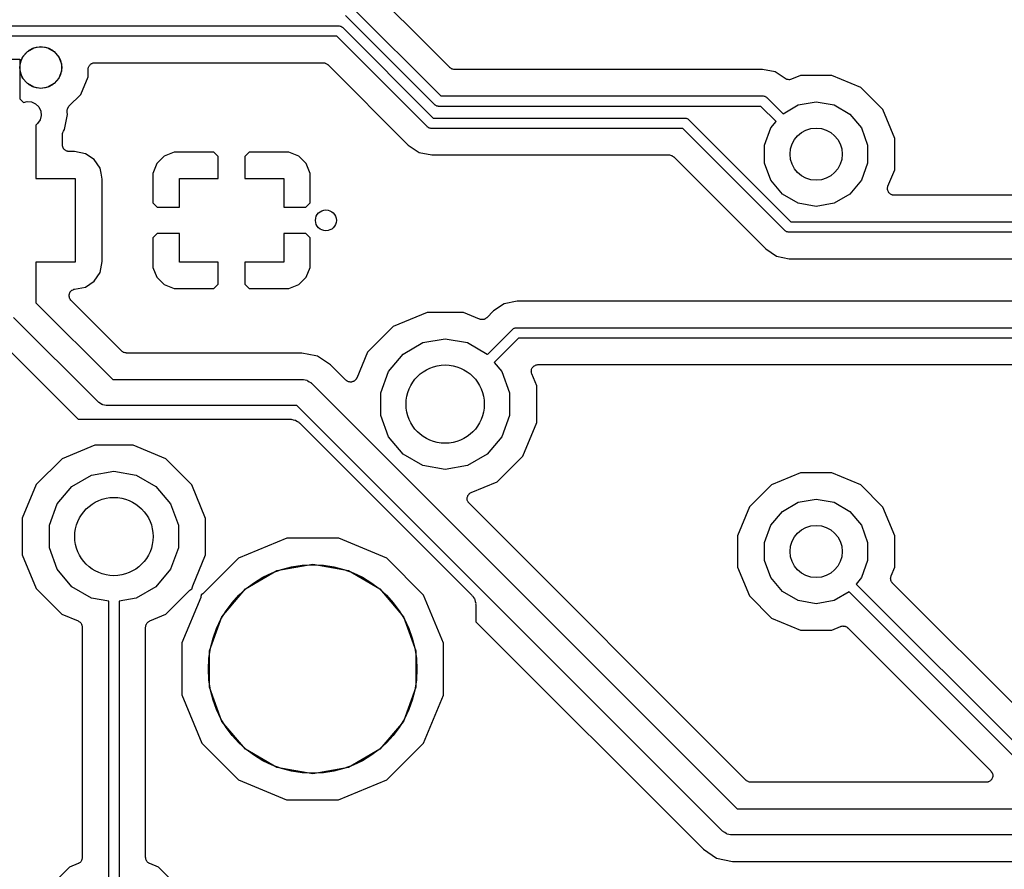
# Model space of a CAD drawing. Extents: x 88 to 361, y -189 to -115.
# Tile 3 of 36: x 109 to 128, y -166 to -149. Entities that reach past the tile are written whole.
import ezdxf

# ---------------------------------------------------------------- set-up
doc = ezdxf.new("R2010")
doc.units = 0
doc.header["$MEASUREMENT"] = 0
doc.layers.add('BLACK', color=7, linetype='CONTINUOUS')

msp = doc.modelspace()

# ---------------------------------------------------------------- linework, layer by layer
at = {"layer": 'Black'}
for p, q in [((116.462, -149.924), (115.407, -148.869)), ((115.039, -149.219), (116.754, -150.935)), ((116.642, -151.105), (114.927, -149.39)), ((108.179, -149.59), (114.802, -149.59)), ((114.802, -149.59), (114.807, -149.591)), ((114.807, -149.591), (114.811, -149.59)), ((114.811, -149.59), (114.824, -149.594)), ((114.824, -149.594), (114.837, -149.596)), ((114.837, -149.596), (114.84, -149.598)), ((114.84, -149.598), (114.845, -149.599)), ((114.845, -149.599), (114.855, -149.607)), ((114.855, -149.607), (114.867, -149.613)), ((114.867, -149.613), (114.869, -149.617)), ((114.869, -149.617), (114.873, -149.619)), ((114.873, -149.619), (116.613, -151.359)), ((114.761, -149.79), (108.22, -149.79)), ((116.501, -151.529), (114.761, -149.79)), ((108.83, -150.082), (108.951, -150.012)), ((108.951, -150.012), (109.088, -149.988)), ((109.088, -149.988), (109.225, -150.012)), ((109.225, -150.012), (109.346, -150.082)), ((116.928, -150.39), (116.462, -149.924)), ((116.462, -149.924), (116.462, -149.924)), ((108.288, -150.231), (108.688, -150.231)), ((108.688, -150.231), (108.688, -150.989)), ((108.693, -150.32), (108.74, -150.189)), ((108.74, -150.189), (108.83, -150.082)), ((109.346, -150.082), (109.436, -150.189)), ((109.436, -150.189), (109.483, -150.32)), ((108.693, -150.459), (108.693, -150.32)), ((109.483, -150.32), (109.483, -150.459)), ((109.996, -150.425), (109.998, -150.414)), ((109.996, -150.571), (109.996, -150.425)), ((109.998, -150.403), (110.002, -150.392)), ((109.998, -150.414), (109.998, -150.403)), ((110.002, -150.392), (110.004, -150.381)), ((110.004, -150.381), (110.009, -150.372)), ((110.009, -150.372), (110.013, -150.361)), ((110.013, -150.361), (110.02, -150.353)), ((110.02, -150.353), (110.026, -150.343)), ((110.026, -150.343), (110.034, -150.336)), ((110.034, -150.336), (110.041, -150.327)), ((110.041, -150.327), (110.051, -150.322)), ((110.051, -150.322), (110.06, -150.315)), ((110.06, -150.315), (110.07, -150.311)), ((110.07, -150.311), (110.08, -150.305)), ((110.08, -150.305), (110.091, -150.303)), ((110.091, -150.303), (110.101, -150.3)), ((110.101, -150.3), (110.112, -150.3)), ((110.112, -150.3), (110.123, -150.298)), ((110.123, -150.298), (114.498, -150.298)), ((114.498, -150.298), (114.503, -150.299)), ((114.503, -150.299), (114.509, -150.298)), ((114.509, -150.298), (114.525, -150.303)), ((114.525, -150.303), (114.541, -150.305)), ((114.541, -150.305), (114.546, -150.308)), ((114.546, -150.308), (114.552, -150.31)), ((114.552, -150.31), (114.565, -150.319)), ((114.565, -150.319), (114.579, -150.327)), ((114.579, -150.327), (114.583, -150.332)), ((114.583, -150.332), (114.588, -150.335)), ((114.588, -150.335), (116.133, -151.88)), ((116.932, -150.393), (116.928, -150.39)), ((116.936, -150.397), (116.932, -150.393)), ((116.95, -150.405), (116.936, -150.397)), ((116.964, -150.415), (116.95, -150.405)), ((116.969, -150.416), (116.964, -150.415)), ((116.974, -150.419), (116.969, -150.416)), ((116.99, -150.422), (116.974, -150.419)), ((117.006, -150.426), (116.99, -150.422)), ((117.012, -150.426), (117.006, -150.426)), ((117.017, -150.427), (117.012, -150.426)), ((122.923, -150.427), (117.017, -150.427)), ((123.168, -150.475), (122.923, -150.427)), ((108.74, -150.591), (108.693, -150.459)), ((108.83, -150.697), (108.74, -150.591)), ((109.436, -150.591), (109.346, -150.697)), ((109.483, -150.459), (109.436, -150.591)), ((109.857, -150.905), (109.996, -150.571)), ((123.36, -150.603), (123.168, -150.475)), ((123.376, -150.611), (123.36, -150.603)), ((123.392, -150.619), (123.376, -150.611)), ((123.396, -150.62), (123.392, -150.619)), ((123.4, -150.621), (123.396, -150.62)), ((123.418, -150.622), (123.4, -150.621)), ((123.435, -150.625), (123.418, -150.622)), ((123.44, -150.624), (123.435, -150.625)), ((123.444, -150.624), (123.44, -150.624)), ((123.461, -150.619), (123.444, -150.624)), ((123.479, -150.615), (123.461, -150.619)), ((123.653, -150.543), (123.479, -150.615)), ((124.253, -150.544), (123.653, -150.543)), ((124.807, -150.774), (124.253, -150.544)), ((108.951, -150.767), (108.83, -150.697)), ((109.088, -150.791), (108.951, -150.767)), ((109.225, -150.767), (109.088, -150.791)), ((109.346, -150.697), (109.225, -150.767)), ((125.231, -151.198), (124.807, -150.774)), ((108.688, -150.989), (108.757, -151.058)), ((109.628, -151.133), (109.857, -150.905)), ((116.754, -150.935), (122.936, -150.935)), ((122.936, -150.935), (122.94, -150.936)), ((122.94, -150.936), (122.945, -150.935)), ((122.945, -150.935), (122.957, -150.939)), ((122.957, -150.939), (122.97, -150.941)), ((122.97, -150.941), (122.974, -150.943)), ((122.974, -150.943), (122.978, -150.944)), ((122.978, -150.944), (122.989, -150.952)), ((122.989, -150.952), (123, -150.958)), ((123, -150.958), (123.003, -150.962)), ((123.003, -150.962), (123.007, -150.964)), ((123.007, -150.964), (123.318, -151.276)), ((108.757, -151.058), (108.824, -151.04)), ((108.824, -151.04), (108.911, -151.047)), ((108.911, -151.047), (108.989, -151.084)), ((108.989, -151.084), (109.051, -151.145)), ((109.051, -151.145), (109.087, -151.224)), ((109.592, -151.204), (109.598, -151.187)), ((109.593, -151.208), (109.592, -151.204)), ((109.598, -151.187), (109.603, -151.17)), ((109.603, -151.17), (109.605, -151.166)), ((109.605, -151.166), (109.607, -151.162)), ((109.607, -151.162), (109.618, -151.148)), ((109.618, -151.148), (109.628, -151.133)), ((116.646, -151.108), (116.642, -151.105)), ((116.649, -151.111), (116.646, -151.108)), ((116.66, -151.118), (116.649, -151.111)), ((116.671, -151.125), (116.66, -151.118)), ((116.675, -151.127), (116.671, -151.125)), ((116.679, -151.129), (116.675, -151.127)), ((116.692, -151.131), (116.679, -151.129)), ((116.704, -151.134), (116.692, -151.131)), ((116.709, -151.134), (116.704, -151.134)), ((116.713, -151.135), (116.709, -151.134)), ((122.895, -151.135), (116.713, -151.135)), ((123.186, -151.426), (122.895, -151.135)), ((123.318, -151.276), (123.609, -151.108)), ((123.609, -151.108), (123.952, -151.047)), ((123.952, -151.047), (124.295, -151.108)), ((124.295, -151.108), (124.597, -151.282)), ((125.46, -151.752), (125.231, -151.198)), ((109.095, -151.311), (109.073, -151.394)), ((109.087, -151.224), (109.095, -151.311)), ((109.544, -151.578), (109.602, -151.289)), ((109.591, -151.212), (109.593, -151.208)), ((109.593, -151.23), (109.591, -151.212)), ((109.593, -151.248), (109.593, -151.23)), ((109.602, -151.289), (109.593, -151.248)), ((116.613, -151.359), (121.437, -151.359)), ((121.437, -151.359), (121.441, -151.36)), ((121.441, -151.36), (121.445, -151.359)), ((121.445, -151.359), (121.458, -151.363)), ((121.458, -151.363), (121.471, -151.365)), ((121.471, -151.365), (121.475, -151.367)), ((121.475, -151.367), (121.479, -151.368)), ((121.479, -151.368), (121.49, -151.376)), ((121.49, -151.376), (121.501, -151.382)), ((121.501, -151.382), (121.504, -151.386)), ((121.504, -151.386), (121.507, -151.388)), ((121.507, -151.388), (123.467, -153.348)), ((124.597, -151.282), (124.821, -151.549)), ((109.023, -151.466), (108.994, -151.494)), ((108.994, -151.494), (108.994, -152.521)), ((109.073, -151.394), (109.023, -151.466)), ((109.523, -151.609), (109.544, -151.578)), ((116.504, -151.532), (116.501, -151.529)), ((116.507, -151.535), (116.504, -151.532)), ((116.518, -151.542), (116.507, -151.535)), ((116.529, -151.549), (116.518, -151.542)), ((116.533, -151.551), (116.529, -151.549)), ((116.537, -151.553), (116.533, -151.551)), ((116.55, -151.555), (116.537, -151.553)), ((116.563, -151.558), (116.55, -151.555)), ((116.567, -151.558), (116.563, -151.558)), ((116.571, -151.559), (116.567, -151.558)), ((121.395, -151.559), (116.571, -151.559)), ((123.355, -153.518), (121.395, -151.559)), ((122.964, -151.877), (123.083, -151.549)), ((123.083, -151.549), (123.186, -151.426)), ((124.821, -151.549), (124.94, -151.877)), ((109.502, -151.679), (109.505, -151.664)), ((109.502, -151.873), (109.502, -151.679)), ((109.505, -151.664), (109.506, -151.649)), ((109.506, -151.649), (109.508, -151.643)), ((109.508, -151.643), (109.51, -151.636)), ((109.51, -151.636), (109.517, -151.623)), ((109.517, -151.623), (109.523, -151.609)), ((125.459, -152.352), (125.46, -151.752)), ((109.504, -151.884), (109.502, -151.873)), ((109.504, -151.895), (109.504, -151.884)), ((109.508, -151.906), (109.504, -151.895)), ((109.51, -151.917), (109.508, -151.906)), ((109.515, -151.926), (109.51, -151.917)), ((109.519, -151.937), (109.515, -151.926)), ((109.526, -151.945), (109.519, -151.937)), ((109.532, -151.955), (109.526, -151.945)), ((109.54, -151.962), (109.532, -151.955)), ((116.133, -151.88), (116.34, -152.018)), ((122.964, -152.225), (122.964, -151.877)), ((124.94, -151.877), (124.94, -152.225)), ((109.547, -151.971), (109.54, -151.962)), ((109.557, -151.976), (109.547, -151.971)), ((109.566, -151.983), (109.557, -151.976)), ((109.576, -151.987), (109.566, -151.983)), ((109.586, -151.993), (109.576, -151.987)), ((109.597, -151.995), (109.586, -151.993)), ((109.607, -151.998), (109.597, -151.995)), ((109.618, -151.998), (109.607, -151.998)), ((109.629, -152), (109.618, -151.998)), ((109.731, -152), (109.629, -152)), ((109.942, -152.042), (109.731, -152)), ((110.11, -152.155), (109.942, -152.042)), ((111.456, -152.09), (111.313, -152.233)), ((111.643, -152.013), (111.456, -152.09)), ((112.406, -152.013), (111.643, -152.013)), ((112.49, -152.097), (112.406, -152.013)), ((112.49, -152.521), (112.49, -152.097)), ((113.082, -152.013), (112.998, -152.097)), ((112.998, -152.097), (112.998, -152.521)), ((113.845, -152.013), (113.082, -152.013)), ((114.032, -152.09), (113.845, -152.013)), ((114.175, -152.233), (114.032, -152.09)), ((116.34, -152.018), (116.584, -152.067)), ((116.584, -152.067), (121.132, -152.067)), ((121.132, -152.067), (121.138, -152.068)), ((121.138, -152.068), (121.143, -152.067)), ((121.143, -152.067), (121.159, -152.072)), ((121.159, -152.072), (121.176, -152.074)), ((121.176, -152.074), (121.181, -152.077)), ((121.181, -152.077), (121.186, -152.079)), ((121.186, -152.079), (121.2, -152.088)), ((121.2, -152.088), (121.214, -152.096)), ((121.214, -152.096), (121.218, -152.101)), ((121.218, -152.101), (121.222, -152.104)), ((121.222, -152.104), (122.987, -153.869)), ((110.223, -152.323), (110.11, -152.155)), ((110.242, -152.419), (110.223, -152.323)), ((111.313, -152.233), (111.236, -152.42)), ((114.252, -152.42), (114.175, -152.233)), ((123.083, -152.552), (122.964, -152.225)), ((124.94, -152.225), (124.821, -152.552)), ((108.994, -152.521), (109.744, -152.521)), ((109.744, -152.521), (109.744, -154.121)), ((110.264, -152.533), (110.242, -152.419)), ((111.236, -152.42), (111.236, -152.982)), ((111.744, -153.067), (111.744, -152.521)), ((111.744, -152.521), (112.49, -152.521)), ((112.998, -152.521), (113.744, -152.521)), ((113.744, -152.521), (113.744, -153.067)), ((114.252, -152.982), (114.252, -152.42)), ((125.33, -152.664), (125.459, -152.352)), ((110.264, -154.108), (110.264, -152.533)), ((123.307, -152.819), (123.083, -152.552)), ((124.821, -152.552), (124.597, -152.819)), ((125.32, -152.707), (125.322, -152.699)), ((125.322, -152.721), (125.32, -152.707)), ((125.322, -152.691), (125.327, -152.678)), ((125.322, -152.699), (125.322, -152.691)), ((125.327, -152.678), (125.33, -152.664)), ((123.609, -152.994), (123.307, -152.819)), ((124.597, -152.819), (124.295, -152.994)), ((125.322, -152.735), (125.322, -152.721)), ((125.325, -152.743), (125.322, -152.735)), ((125.326, -152.751), (125.325, -152.743)), ((125.332, -152.763), (125.326, -152.751)), ((125.337, -152.776), (125.332, -152.763)), ((125.342, -152.783), (125.337, -152.776)), ((125.346, -152.79), (125.342, -152.783)), ((125.356, -152.799), (125.346, -152.79)), ((125.365, -152.81), (125.356, -152.799)), ((125.372, -152.814), (125.365, -152.81)), ((125.379, -152.82), (125.372, -152.814)), ((125.391, -152.825), (125.379, -152.82)), ((125.403, -152.832), (125.391, -152.825)), ((125.412, -152.834), (125.403, -152.832)), ((125.419, -152.837), (125.412, -152.834)), ((125.433, -152.837), (125.419, -152.837)), ((125.447, -152.84), (125.433, -152.837)), ((138.036, -152.84), (125.447, -152.84)), ((111.236, -152.982), (111.32, -153.067)), ((111.32, -153.067), (111.744, -153.067)), ((113.744, -153.067), (114.168, -153.067)), ((114.168, -153.067), (114.252, -152.982)), ((123.952, -153.054), (123.609, -152.994)), ((124.295, -152.994), (123.952, -153.054)), ((123.467, -153.348), (138.049, -153.348)), ((111.32, -153.575), (111.236, -153.659)), ((111.744, -153.575), (111.32, -153.575)), ((111.744, -154.121), (111.744, -153.575)), ((113.744, -153.575), (113.744, -154.121)), ((114.168, -153.575), (113.744, -153.575)), ((114.252, -153.659), (114.168, -153.575)), ((123.359, -153.521), (123.355, -153.518)), ((123.361, -153.524), (123.359, -153.521)), ((123.373, -153.531), (123.361, -153.524)), ((123.383, -153.538), (123.373, -153.531)), ((123.388, -153.54), (123.383, -153.538)), ((123.392, -153.542), (123.388, -153.54)), ((123.404, -153.544), (123.392, -153.542)), ((123.417, -153.547), (123.404, -153.544)), ((123.421, -153.547), (123.417, -153.547)), ((123.426, -153.548), (123.421, -153.547)), ((138.008, -153.548), (123.426, -153.548)), ((111.236, -153.659), (111.236, -154.222)), ((114.252, -154.222), (114.252, -153.659)), ((122.987, -153.869), (123.194, -154.007)), ((123.194, -154.007), (123.438, -154.056)), ((109.744, -154.121), (108.994, -154.121)), ((108.994, -154.121), (108.994, -154.9)), ((110.223, -154.319), (110.264, -154.108)), ((111.236, -154.222), (111.313, -154.409)), ((112.49, -154.121), (111.744, -154.121)), ((112.49, -154.544), (112.49, -154.121)), ((113.744, -154.121), (112.998, -154.121)), ((112.998, -154.121), (112.998, -154.544)), ((114.175, -154.409), (114.252, -154.222)), ((123.438, -154.056), (137.745, -154.056)), ((110.11, -154.487), (110.223, -154.319)), ((111.313, -154.409), (111.456, -154.551)), ((114.032, -154.551), (114.175, -154.409)), ((109.733, -154.641), (109.942, -154.599)), ((109.942, -154.599), (110.11, -154.487)), ((111.456, -154.551), (111.643, -154.629)), ((112.406, -154.629), (112.49, -154.544)), ((112.998, -154.544), (113.082, -154.629)), ((113.845, -154.629), (114.032, -154.551)), ((109.63, -154.768), (109.633, -154.751)), ((109.631, -154.772), (109.63, -154.768)), ((109.631, -154.777), (109.631, -154.772)), ((109.635, -154.794), (109.631, -154.777)), ((109.633, -154.751), (109.635, -154.733)), ((109.635, -154.733), (109.636, -154.729)), ((109.636, -154.729), (109.637, -154.725)), ((109.637, -154.725), (109.646, -154.709)), ((109.646, -154.709), (109.653, -154.693)), ((109.653, -154.693), (109.656, -154.69)), ((109.656, -154.69), (109.658, -154.686)), ((109.658, -154.686), (109.672, -154.674)), ((109.672, -154.674), (109.685, -154.661)), ((109.685, -154.661), (109.688, -154.66)), ((109.688, -154.66), (109.691, -154.657)), ((109.691, -154.657), (109.708, -154.65)), ((109.708, -154.65), (109.724, -154.643)), ((109.724, -154.643), (109.729, -154.642)), ((109.729, -154.642), (109.733, -154.641)), ((111.643, -154.629), (112.406, -154.629)), ((113.082, -154.629), (113.845, -154.629)), ((108.994, -154.9), (110.467, -156.373)), ((109.639, -154.812), (109.635, -154.794)), ((109.641, -154.815), (109.639, -154.812)), ((109.642, -154.819), (109.641, -154.815)), ((109.653, -154.834), (109.642, -154.819)), ((109.662, -154.849), (109.653, -154.834)), ((109.665, -154.852), (109.662, -154.849)), ((109.668, -154.855), (109.665, -154.852)), ((110.64, -155.828), (109.668, -154.855)), ((117.974, -154.92), (117.766, -155.059)), ((118.218, -154.872), (117.974, -154.92)), ((134.512, -154.872), (118.218, -154.872)), ((116.492, -155.087), (115.846, -155.354)), ((117.191, -155.088), (116.492, -155.087)), ((117.499, -155.215), (117.191, -155.088)), ((117.766, -155.059), (117.637, -155.188)), ((110.186, -156.8), (108.567, -155.181)), ((115.846, -155.354), (115.351, -155.848)), ((117.507, -155.217), (117.499, -155.215)), ((117.515, -155.221), (117.507, -155.217)), ((117.528, -155.222), (117.515, -155.221)), ((117.542, -155.225), (117.528, -155.222)), ((117.55, -155.224), (117.542, -155.225)), ((117.559, -155.225), (117.55, -155.224)), ((117.572, -155.221), (117.559, -155.225)), ((117.586, -155.219), (117.572, -155.221)), ((117.593, -155.215), (117.586, -155.219)), ((117.601, -155.213), (117.593, -155.215)), ((117.612, -155.205), (117.601, -155.213)), ((117.625, -155.199), (117.612, -155.205)), ((117.63, -155.193), (117.625, -155.199)), ((117.637, -155.188), (117.63, -155.193)), ((117.652, -155.891), (118.135, -155.409)), ((118.135, -155.409), (118.138, -155.407)), ((118.138, -155.407), (118.141, -155.403)), ((118.141, -155.403), (118.152, -155.397)), ((118.152, -155.397), (118.163, -155.389)), ((118.163, -155.389), (118.167, -155.388)), ((118.167, -155.388), (118.171, -155.386)), ((118.171, -155.386), (118.184, -155.384)), ((118.184, -155.384), (118.197, -155.38)), ((118.197, -155.38), (118.201, -155.381)), ((118.201, -155.381), (118.205, -155.38)), ((118.205, -155.38), (134.525, -155.38)), ((108.217, -155.549), (109.803, -157.135)), ((116.034, -155.884), (116.411, -155.666)), ((116.411, -155.666), (116.84, -155.591)), ((116.84, -155.591), (117.269, -155.666)), ((117.269, -155.666), (117.646, -155.884)), ((118.247, -155.58), (117.781, -156.045)), ((134.483, -155.58), (118.247, -155.58)), ((110.644, -155.831), (110.64, -155.828)), ((110.648, -155.835), (110.644, -155.831)), ((110.662, -155.843), (110.648, -155.835)), ((110.676, -155.853), (110.662, -155.843)), ((110.681, -155.854), (110.676, -155.853)), ((110.686, -155.857), (110.681, -155.854)), ((110.702, -155.86), (110.686, -155.857)), ((110.719, -155.864), (110.702, -155.86)), ((110.724, -155.864), (110.719, -155.864)), ((110.73, -155.865), (110.724, -155.864)), ((114.09, -155.865), (110.73, -155.865)), ((114.36, -155.918), (114.09, -155.865)), ((114.391, -155.925), (114.36, -155.918)), ((114.36, -155.918), (114.36, -155.918)), ((115.351, -155.848), (115.144, -156.345)), ((115.754, -156.218), (116.034, -155.884)), ((117.646, -155.884), (117.652, -155.891)), ((114.644, -156.093), (114.391, -155.925)), ((114.647, -156.096), (114.644, -156.093)), ((114.644, -156.093), (114.644, -156.093)), ((114.937, -156.386), (114.647, -156.096)), ((117.781, -156.045), (117.926, -156.218)), ((118.544, -156.113), (118.551, -156.108)), ((118.551, -156.108), (118.563, -156.102)), ((118.563, -156.102), (118.575, -156.095)), ((118.575, -156.095), (118.584, -156.094)), ((118.584, -156.094), (118.591, -156.091)), ((118.591, -156.091), (118.605, -156.09)), ((118.605, -156.09), (118.619, -156.088)), ((118.619, -156.088), (134.111, -156.088)), ((115.605, -156.627), (115.754, -156.218)), ((117.926, -156.218), (118.075, -156.627)), ((118.492, -156.22), (118.494, -156.207)), ((118.494, -156.228), (118.492, -156.22)), ((118.494, -156.193), (118.497, -156.185)), ((118.494, -156.207), (118.494, -156.193)), ((118.494, -156.237), (118.494, -156.228)), ((118.498, -156.25), (118.494, -156.237)), ((118.497, -156.185), (118.498, -156.176)), ((118.498, -156.176), (118.504, -156.164)), ((118.501, -156.263), (118.498, -156.25)), ((118.598, -156.497), (118.501, -156.263)), ((118.504, -156.164), (118.509, -156.151)), ((118.509, -156.151), (118.514, -156.145)), ((118.514, -156.145), (118.518, -156.137)), ((118.518, -156.137), (118.528, -156.128)), ((118.528, -156.128), (118.537, -156.117)), ((118.537, -156.117), (118.544, -156.113)), ((110.467, -156.373), (114.102, -156.373)), ((114.102, -156.373), (114.113, -156.375)), ((114.113, -156.375), (114.124, -156.374)), ((114.124, -156.374), (114.156, -156.382)), ((114.156, -156.382), (114.188, -156.388)), ((114.188, -156.388), (114.197, -156.393)), ((114.197, -156.393), (114.208, -156.396)), ((114.208, -156.396), (114.235, -156.415)), ((114.235, -156.415), (114.263, -156.431)), ((114.263, -156.431), (114.27, -156.44)), ((114.27, -156.44), (114.279, -156.446)), ((114.279, -156.446), (122.438, -164.605)), ((114.949, -156.394), (114.937, -156.386)), ((114.959, -156.403), (114.949, -156.394)), ((114.967, -156.406), (114.959, -156.403)), ((114.974, -156.411), (114.967, -156.406)), ((114.987, -156.415), (114.974, -156.411)), ((115, -156.42), (114.987, -156.415)), ((115.008, -156.42), (115, -156.42)), ((115.016, -156.423), (115.008, -156.42)), ((115.03, -156.421), (115.016, -156.423)), ((115.044, -156.422), (115.03, -156.421)), ((115.052, -156.42), (115.044, -156.422)), ((115.06, -156.419), (115.052, -156.42)), ((115.073, -156.413), (115.06, -156.419)), ((115.086, -156.409), (115.073, -156.413)), ((115.092, -156.404), (115.086, -156.409)), ((115.1, -156.4), (115.092, -156.404)), ((115.11, -156.39), (115.1, -156.4)), ((115.121, -156.382), (115.11, -156.39)), ((115.125, -156.375), (115.121, -156.382)), ((115.131, -156.369), (115.125, -156.375)), ((115.137, -156.356), (115.131, -156.369)), ((115.144, -156.345), (115.137, -156.356)), ((115.605, -157.063), (115.605, -156.627)), ((118.075, -156.627), (118.075, -157.063)), ((118.597, -157.196), (118.598, -156.497)), ((110.195, -156.806), (110.186, -156.8)), ((110.202, -156.814), (110.195, -156.806)), ((110.231, -156.831), (110.202, -156.814)), ((110.257, -156.849), (110.231, -156.831)), ((110.268, -156.852), (110.257, -156.849)), ((110.277, -156.858), (110.268, -156.852)), ((110.31, -156.863), (110.277, -156.858)), ((110.341, -156.872), (110.31, -156.863)), ((110.352, -156.871), (110.341, -156.872)), ((110.363, -156.873), (110.352, -156.871)), ((113.999, -156.873), (110.363, -156.873)), ((122.158, -165.032), (113.999, -156.873)), ((109.803, -157.135), (113.874, -157.135)), ((113.874, -157.135), (113.885, -157.137)), ((113.885, -157.137), (113.896, -157.136)), ((113.896, -157.136), (113.928, -157.144)), ((113.928, -157.144), (113.96, -157.15)), ((113.96, -157.15), (113.969, -157.155)), ((113.969, -157.155), (113.98, -157.158)), ((113.98, -157.158), (114.007, -157.177)), ((114.007, -157.177), (114.035, -157.193)), ((114.035, -157.193), (114.042, -157.202)), ((114.042, -157.202), (114.051, -157.208)), ((114.051, -157.208), (117.353, -160.51)), ((115.754, -157.472), (115.605, -157.063)), ((118.075, -157.063), (117.926, -157.472)), ((118.329, -157.842), (118.597, -157.196)), ((116.034, -157.806), (115.754, -157.472)), ((117.926, -157.472), (117.646, -157.806)), ((110.123, -157.635), (109.496, -157.894)), ((110.858, -157.635), (110.123, -157.635)), ((111.487, -157.896), (110.858, -157.635)), ((116.411, -158.024), (116.034, -157.806)), ((117.646, -157.806), (117.269, -158.024)), ((109.496, -157.894), (109.001, -158.388)), ((111.981, -158.391), (111.487, -157.896)), ((117.834, -158.336), (118.329, -157.842)), ((110.061, -158.206), (110.49, -158.131)), ((110.49, -158.131), (110.919, -158.206)), ((116.84, -158.099), (116.411, -158.024)), ((117.269, -158.024), (116.84, -158.099)), ((123.653, -158.163), (123.099, -158.392)), ((124.253, -158.164), (123.653, -158.163)), ((124.807, -158.394), (124.253, -158.164)), ((109.684, -158.424), (110.061, -158.206)), ((110.919, -158.206), (111.296, -158.424)), ((117.34, -158.54), (117.834, -158.336)), ((109.001, -158.388), (108.733, -159.034)), ((109.404, -158.758), (109.684, -158.424)), ((111.296, -158.424), (111.576, -158.758)), ((112.248, -159.037), (111.981, -158.391)), ((117.294, -158.575), (117.303, -158.564)), ((117.303, -158.564), (117.31, -158.559)), ((117.31, -158.559), (117.316, -158.554)), ((117.316, -158.554), (117.328, -158.548)), ((117.328, -158.548), (117.34, -158.54)), ((123.099, -158.392), (122.675, -158.816)), ((125.231, -158.818), (124.807, -158.394)), ((117.262, -158.669), (117.263, -158.655)), ((117.264, -158.677), (117.262, -158.669)), ((117.263, -158.641), (117.265, -158.633)), ((117.263, -158.655), (117.263, -158.641)), ((117.265, -158.685), (117.264, -158.677)), ((117.265, -158.633), (117.266, -158.625)), ((117.27, -158.698), (117.265, -158.685)), ((117.266, -158.625), (117.272, -158.612)), ((117.273, -158.711), (117.27, -158.698)), ((117.272, -158.612), (117.276, -158.599)), ((117.278, -158.718), (117.273, -158.711)), ((117.276, -158.599), (117.281, -158.592)), ((117.281, -158.726), (117.278, -158.718)), ((117.281, -158.592), (117.285, -158.585)), ((117.291, -158.736), (117.281, -158.726)), ((117.285, -158.585), (117.294, -158.575)), ((117.299, -158.747), (117.291, -158.736)), ((122.611, -164.06), (117.299, -158.747)), ((123.307, -158.902), (123.609, -158.728)), ((123.609, -158.728), (123.952, -158.667)), ((123.952, -158.667), (124.295, -158.728)), ((124.295, -158.728), (124.597, -158.902)), ((109.255, -159.167), (109.404, -158.758)), ((111.576, -158.758), (111.725, -159.167)), ((122.675, -158.816), (122.445, -159.37)), ((123.083, -159.169), (123.307, -158.902)), ((124.597, -158.902), (124.821, -159.169)), ((125.46, -159.372), (125.231, -158.818)), ((108.733, -159.034), (108.732, -159.733)), ((112.247, -159.736), (112.248, -159.037)), ((109.255, -159.603), (109.255, -159.167)), ((111.725, -159.167), (111.725, -159.603)), ((122.964, -159.497), (123.083, -159.169)), ((124.821, -159.169), (124.94, -159.497)), ((113.803, -159.417), (112.881, -159.798)), ((114.801, -159.417), (113.803, -159.417)), ((115.723, -159.8), (114.801, -159.417)), ((122.445, -159.37), (122.444, -159.969)), ((122.964, -159.845), (122.964, -159.497)), ((124.94, -159.497), (124.94, -159.845)), ((125.459, -159.972), (125.46, -159.372)), ((109.404, -160.012), (109.255, -159.603)), ((111.725, -159.603), (111.576, -160.012)), ((108.732, -159.733), (108.999, -160.379)), ((112, -160.332), (112.247, -159.736)), ((112.881, -159.798), (112.207, -160.471)), ((116.427, -160.506), (115.723, -159.8)), ((123.083, -160.172), (122.964, -159.845)), ((124.94, -159.845), (124.821, -160.172)), ((109.684, -160.346), (109.404, -160.012)), ((111.576, -160.012), (111.296, -160.346)), ((113.01, -160.387), (113.613, -160.038)), ((113.613, -160.038), (114.3, -159.917)), ((114.3, -159.917), (114.987, -160.038)), ((114.987, -160.038), (115.59, -160.387)), ((122.444, -159.969), (122.673, -160.524)), ((125.39, -160.138), (125.459, -159.972)), ((123.307, -160.439), (123.083, -160.172)), ((124.821, -160.172), (124.718, -160.295)), ((125.381, -160.181), (125.384, -160.168)), ((125.382, -160.19), (125.381, -160.181)), ((125.381, -160.198), (125.382, -160.19)), ((125.385, -160.211), (125.381, -160.198)), ((125.384, -160.168), (125.385, -160.154)), ((125.385, -160.154), (125.388, -160.146)), ((125.386, -160.225), (125.385, -160.211)), ((125.39, -160.232), (125.386, -160.225)), ((125.388, -160.146), (125.39, -160.138)), ((125.392, -160.24), (125.39, -160.232)), ((125.4, -160.252), (125.392, -160.24)), ((125.407, -160.264), (125.4, -160.252)), ((125.413, -160.27), (125.407, -160.264)), ((108.999, -160.379), (109.493, -160.874)), ((110.061, -160.564), (109.684, -160.346)), ((111.296, -160.346), (110.919, -160.564)), ((111.484, -160.876), (111.947, -160.414)), ((111.947, -160.414), (111.963, -160.403)), ((111.963, -160.403), (111.979, -160.391)), ((111.979, -160.391), (111.981, -160.39)), ((111.981, -160.39), (111.983, -160.389)), ((111.983, -160.389), (111.992, -160.386)), ((111.99, -160.375), (111.991, -160.372)), ((111.992, -160.386), (111.99, -160.375)), ((111.991, -160.37), (111.996, -160.351)), ((111.991, -160.372), (111.991, -160.37)), ((111.996, -160.351), (112, -160.332)), ((112.561, -160.921), (113.01, -160.387)), ((115.59, -160.387), (116.039, -160.921)), ((123.609, -160.614), (123.307, -160.439)), ((124.586, -160.446), (124.295, -160.614)), ((128.436, -164.296), (124.586, -160.446)), ((124.718, -160.295), (128.548, -164.125)), ((125.418, -160.277), (125.413, -160.27)), ((128.721, -163.58), (125.418, -160.277)), ((110.39, -160.622), (110.061, -160.564)), ((110.39, -166.019), (110.39, -160.622)), ((110.919, -160.564), (110.59, -160.622)), ((110.59, -160.622), (110.59, -166.019)), ((112.154, -160.552), (111.792, -161.424)), ((112.159, -160.534), (112.154, -160.552)), ((112.164, -160.515), (112.159, -160.534)), ((112.171, -160.496), (112.162, -160.498)), ((112.162, -160.498), (112.164, -160.509)), ((112.164, -160.509), (112.163, -160.512)), ((112.163, -160.512), (112.164, -160.515)), ((112.173, -160.494), (112.171, -160.496)), ((112.176, -160.493), (112.173, -160.494)), ((112.191, -160.482), (112.176, -160.493)), ((112.207, -160.471), (112.191, -160.482)), ((116.808, -161.428), (116.427, -160.506)), ((117.353, -160.51), (117.359, -160.519)), ((117.359, -160.519), (117.368, -160.526)), ((117.368, -160.526), (117.384, -160.554)), ((117.384, -160.554), (117.403, -160.581)), ((117.403, -160.581), (117.406, -160.592)), ((117.406, -160.592), (117.411, -160.601)), ((117.411, -160.601), (117.417, -160.633)), ((117.417, -160.633), (117.425, -160.665)), ((122.673, -160.524), (123.097, -160.948)), ((123.952, -160.674), (123.609, -160.614)), ((124.295, -160.614), (123.952, -160.674)), ((117.425, -160.665), (117.424, -160.676)), ((117.424, -160.676), (117.426, -160.687)), ((117.426, -160.687), (117.426, -161.019)), ((109.493, -160.874), (109.804, -161.003)), ((109.804, -161.003), (109.811, -161.008)), ((109.811, -161.008), (109.819, -161.011)), ((109.819, -161.011), (109.829, -161.019)), ((109.829, -161.019), (109.841, -161.027)), ((111.139, -161.027), (111.151, -161.019)), ((111.151, -161.019), (111.161, -161.011)), ((111.161, -161.011), (111.169, -161.008)), ((111.169, -161.008), (111.177, -161.003)), ((111.177, -161.003), (111.484, -160.876)), ((112.323, -161.576), (112.561, -160.921)), ((116.039, -160.921), (116.277, -161.576)), ((117.426, -161.019), (121.79, -165.382)), ((123.097, -160.948), (123.651, -161.178)), ((109.841, -161.027), (109.846, -161.034)), ((109.846, -161.034), (109.852, -161.039)), ((109.852, -161.039), (109.859, -161.051)), ((109.859, -161.051), (109.868, -161.062)), ((109.868, -161.062), (109.87, -161.07)), ((109.87, -161.07), (109.874, -161.077)), ((109.874, -161.077), (109.877, -161.091)), ((109.877, -161.091), (109.881, -161.104)), ((109.881, -161.104), (109.881, -161.112)), ((109.881, -161.112), (109.882, -161.121)), ((109.882, -161.121), (109.882, -165.54)), ((111.098, -161.121), (111.099, -161.112)), ((111.098, -165.54), (111.098, -161.121)), ((111.099, -161.104), (111.103, -161.091)), ((111.099, -161.112), (111.099, -161.104)), ((111.103, -161.091), (111.106, -161.077)), ((111.106, -161.077), (111.11, -161.07)), ((111.11, -161.07), (111.112, -161.062)), ((111.112, -161.062), (111.121, -161.051)), ((111.121, -161.051), (111.128, -161.039)), ((111.128, -161.039), (111.134, -161.033)), ((111.134, -161.033), (111.139, -161.027)), ((123.651, -161.178), (124.251, -161.179)), ((124.251, -161.179), (124.419, -161.109)), ((124.419, -161.109), (124.428, -161.107)), ((124.428, -161.107), (124.435, -161.103)), ((124.435, -161.103), (124.449, -161.102)), ((124.449, -161.102), (124.462, -161.099)), ((124.462, -161.099), (124.471, -161.1)), ((124.471, -161.1), (124.479, -161.1)), ((124.479, -161.1), (124.492, -161.103)), ((124.492, -161.103), (124.506, -161.105)), ((124.506, -161.105), (124.514, -161.109)), ((124.514, -161.109), (124.522, -161.111)), ((124.522, -161.111), (124.533, -161.119)), ((124.533, -161.119), (124.545, -161.125)), ((124.545, -161.125), (124.551, -161.132)), ((124.551, -161.132), (124.558, -161.136)), ((124.558, -161.136), (127.302, -163.88)), ((111.792, -161.424), (111.792, -162.422)), ((112.323, -162.274), (112.323, -161.576)), ((116.277, -161.576), (116.277, -162.274)), ((116.808, -162.426), (116.808, -161.428)), ((112.561, -162.929), (112.323, -162.274)), ((116.277, -162.274), (116.039, -162.929)), ((111.792, -162.422), (112.173, -163.344)), ((116.425, -163.348), (116.808, -162.426)), ((113.01, -163.463), (112.561, -162.929)), ((116.039, -162.929), (115.59, -163.463)), ((112.173, -163.344), (112.877, -164.05)), ((113.613, -163.812), (113.01, -163.463)), ((115.59, -163.463), (114.987, -163.812)), ((115.719, -164.052), (116.425, -163.348)), ((114.3, -163.933), (113.613, -163.812)), ((114.987, -163.812), (114.3, -163.933)), ((127.302, -163.88), (127.311, -163.894)), ((127.311, -163.894), (127.322, -163.906)), ((127.318, -164.038), (127.316, -164.043)), ((127.322, -164.033), (127.318, -164.038)), ((127.322, -163.906), (127.324, -163.912)), ((127.327, -164.018), (127.322, -164.033)), ((127.324, -163.912), (127.327, -163.916)), ((127.327, -163.916), (127.331, -163.932)), ((127.334, -164.003), (127.327, -164.018)), ((127.331, -163.932), (127.337, -163.948)), ((127.335, -163.997), (127.334, -164.003)), ((127.337, -163.992), (127.335, -163.997)), ((127.337, -163.948), (127.337, -163.954)), ((127.337, -163.954), (127.338, -163.959)), ((127.338, -163.959), (127.337, -163.975)), ((127.337, -163.975), (127.337, -163.992)), ((112.877, -164.05), (113.799, -164.433)), ((114.797, -164.433), (115.719, -164.052)), ((122.616, -164.063), (122.611, -164.06)), ((122.619, -164.067), (122.616, -164.063)), ((122.634, -164.076), (122.619, -164.067)), ((122.647, -164.085), (122.634, -164.076)), ((122.653, -164.087), (122.647, -164.085)), ((122.658, -164.089), (122.653, -164.087)), ((122.674, -164.092), (122.658, -164.089)), ((122.69, -164.097), (122.674, -164.092)), ((122.696, -164.096), (122.69, -164.097)), ((122.701, -164.097), (122.696, -164.096)), ((127.212, -164.097), (122.701, -164.097)), ((127.228, -164.094), (127.212, -164.097)), ((127.245, -164.093), (127.228, -164.094)), ((127.25, -164.09), (127.245, -164.093)), ((127.255, -164.089), (127.25, -164.09)), ((127.27, -164.081), (127.255, -164.089)), ((127.285, -164.074), (127.27, -164.081)), ((127.289, -164.07), (127.285, -164.074)), ((127.293, -164.067), (127.289, -164.07)), ((127.304, -164.055), (127.293, -164.067)), ((127.316, -164.043), (127.304, -164.055)), ((113.799, -164.433), (114.797, -164.433)), ((122.438, -164.605), (134.502, -164.605)), ((122.167, -165.038), (122.158, -165.032)), ((122.174, -165.046), (122.167, -165.038)), ((122.202, -165.063), (122.174, -165.046)), ((122.229, -165.082), (122.202, -165.063)), ((122.239, -165.084), (122.229, -165.082)), ((122.249, -165.09), (122.239, -165.084)), ((122.281, -165.096), (122.249, -165.09)), ((122.313, -165.104), (122.281, -165.096)), ((122.324, -165.103), (122.313, -165.104)), ((122.334, -165.105), (122.324, -165.103)), ((134.605, -165.105), (122.334, -165.105)), ((109.882, -165.54), (109.881, -165.548)), ((109.881, -165.548), (109.881, -165.556)), ((111.099, -165.548), (111.098, -165.54)), ((111.099, -165.556), (111.099, -165.548)), ((121.79, -165.382), (122.045, -165.553)), ((109.637, -165.726), (109.212, -166.15)), ((109.803, -165.657), (109.637, -165.726)), ((109.811, -165.652), (109.803, -165.657)), ((109.819, -165.65), (109.811, -165.652)), ((109.829, -165.641), (109.819, -165.65)), ((109.841, -165.633), (109.829, -165.641)), ((109.846, -165.627), (109.841, -165.633)), ((109.852, -165.621), (109.846, -165.627)), ((109.859, -165.609), (109.852, -165.621)), ((109.868, -165.598), (109.859, -165.609)), ((109.87, -165.59), (109.868, -165.598)), ((109.874, -165.583), (109.87, -165.59)), ((109.877, -165.569), (109.874, -165.583)), ((109.881, -165.556), (109.877, -165.569)), ((111.103, -165.57), (111.099, -165.556)), ((111.106, -165.583), (111.103, -165.57)), ((111.11, -165.59), (111.106, -165.583)), ((111.112, -165.598), (111.11, -165.59)), ((111.121, -165.609), (111.112, -165.598)), ((111.128, -165.621), (111.121, -165.609)), ((111.134, -165.627), (111.128, -165.621)), ((111.139, -165.633), (111.134, -165.627)), ((111.151, -165.641), (111.139, -165.633)), ((111.161, -165.65), (111.151, -165.641)), ((111.169, -165.653), (111.161, -165.65)), ((111.176, -165.657), (111.169, -165.653)), ((111.345, -165.727), (111.176, -165.657)), ((111.769, -166.152), (111.345, -165.727)), ((122.045, -165.553), (122.347, -165.613)), ((122.347, -165.613), (128.493, -165.613))]:
    msp.add_line(p, q, dxfattribs=at)
for centre, radius in [((109.088, -150.39), 0.4), ((123.952, -152.051), 0.5004), ((114.554, -153.321), 0.2), ((116.84, -156.845), 0.7506), ((110.49, -159.385), 0.7506), ((123.952, -159.671), 0.5004), ((114.3, -161.925), 2)]:
    msp.add_circle(centre, radius, dxfattribs=at)

doc.saveas('drawing.dxf')
